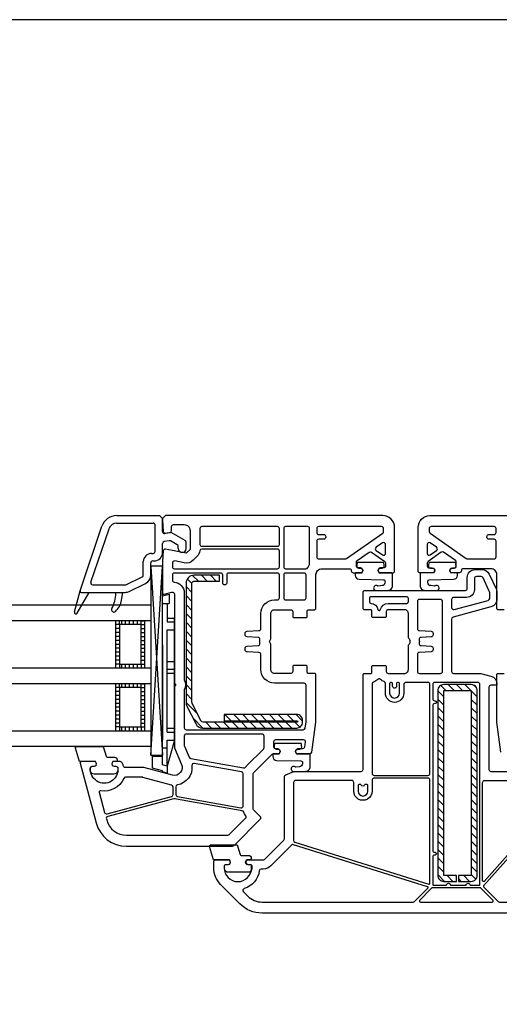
# Model space of a CAD drawing. Header units: millimetres. Extents: x 53645 to 137188, y 78097 to 135542.
# Tile 79 of 256: x 80845 to 80967, y 87603 to 87853. Entities that reach past the tile are written whole.
import ezdxf

# ---------------------------------------------------------------- set-up
doc = ezdxf.new("R2010")
doc.units = ezdxf.units.MM

# ---------------------------------------------------------------- blocks, each defined once
blk = doc.blocks.new('3432')
at = {"color": 0}
for p, q in [((1768.04, 3023.99), (1778.93, 3023.99)), ((1778.93, 3023.99), (1779.68, 3023.24)), ((1779.68, 3019.95), (1779.68, 3023.24)), ((1758.69, 3004.89), (1764.26, 3021.28)), ((1761.44, 3007.05), (1766.06, 3020.67)), ((1767.95, 3022.09), (1777.28, 3022.09)), ((1777.78, 3014.89), (1777.78, 3021.59)), ((1781.33, 3017.62), (1780.09, 3017.4)), ((1781.88, 3019.74), (1780.27, 3019.46)), ((1783.43, 3016.54), (1781.67, 3017.56)), ((1785.43, 3017.69), (1781.88, 3019.74)), ((1785.68, 3015.64), (1785.68, 3017.26)), ((1779.68, 3014.59), (1779.68, 3016.91)), ((1783.68, 3015.64), (1783.68, 3016.11)), ((1774.78, 3008.91), (1774.78, 3012.29)), ((1776.88, 3014.39), (1777.28, 3014.39)), ((1777.18, 3012.49), (1777.58, 3012.49)), ((1776.68, 3008.91), (1776.68, 3011.99)), ((1776.7, 2963.16), (1779.69, 3011.17)), ((1776.7, 3011.17), (1779.69, 2963.16)), ((1770.34, 3006.44), (1774.5, 3008.46)), ((1787.16, 3006.71), (1785.97, 3007.89)), ((1788.8, 3007.32), (1787.33, 3008.8)), ((1791.06, 3007.32), (1789.56, 3008.82)), ((1793.33, 3007.32), (1791.83, 3008.82)), ((1794.16, 3008.76), (1794.09, 3008.82)), ((1757.25, 2999.5), (1758.69, 3004.87)), ((1758.68, 3004.79), (1758.68, 3004.79)), ((1761.91, 3006.39), (1770.13, 3006.39)), ((1771.18, 3004.74), (1775.33, 3006.75)), ((1787.16, 3004.44), (1785.66, 3005.94)), ((1757.98, 2999.2), (1760.98, 3004.49)), ((1758.98, 3004.49), (1770.13, 3004.49)), ((1767.79, 3004.32), (1767.79, 3004.49)), ((1769.23, 3002.47), (1769.59, 3004.49)), ((1779.68, 3003.6), (1781.38, 3004.06)), ((1779.68, 2960.64), (1779.68, 3003.6)), ((1781.38, 3004.06), (1781.38, 3001.66)), ((1787.16, 3002.18), (1785.66, 3003.68)), ((1779.68, 3001.66), (1781.38, 3001.66)), ((1780.88, 3001.66), (1780.88, 2996.96)), ((1787.16, 2999.92), (1785.66, 3001.42)), ((1768.7, 2997.28), (1767.7, 2997.28)), ((1768.7, 2996.28), (1768.7, 2997.28)), ((1769.2, 2997.28), (1769.2, 2996.28)), ((1770.2, 2997.28), (1770.2, 2996.28)), ((1771.2, 2997.28), (1771.2, 2996.28)), ((1772.2, 2997.28), (1772.2, 2996.28)), ((1773.2, 2997.28), (1773.2, 2996.28)), ((1774.2, 2997.28), (1775.2, 2997.28)), ((1774.2, 2996.28), (1774.2, 2997.28)), ((1780.88, 2997.96), (1782.68, 2997.96)), ((1782.68, 2966.96), (1782.68, 2997.96)), ((1787.16, 2997.65), (1785.66, 2999.15)), ((1768.7, 2996.28), (1767.7, 2996.28)), ((1768.7, 2996.28), (1767.7, 2996.28)), ((1768.7, 2995.28), (1767.7, 2995.28)), ((1774.2, 2996.28), (1775.2, 2996.28)), ((1774.2, 2996.28), (1775.2, 2996.28)), ((1774.2, 2995.28), (1775.2, 2995.28)), ((1780.88, 2996.96), (1782.68, 2996.96)), ((1780.88, 2994.96), (1782.68, 2994.96)), ((1780.88, 2968.96), (1780.88, 2994.96)), ((1787.16, 2995.39), (1785.66, 2996.89)), ((1768.7, 2994.28), (1767.7, 2994.28)), ((1768.7, 2993.28), (1767.7, 2993.28)), ((1768.7, 2992.28), (1767.7, 2992.28)), ((1774.2, 2994.28), (1775.2, 2994.28)), ((1774.2, 2993.28), (1775.2, 2993.28)), ((1774.2, 2992.28), (1775.2, 2992.28)), ((1787.16, 2993.13), (1785.66, 2994.63)), ((1787.16, 2990.87), (1785.66, 2992.37)), ((1768.7, 2991.28), (1767.7, 2991.28)), ((1768.7, 2990.28), (1767.7, 2990.28)), ((1774.2, 2991.28), (1775.2, 2991.28)), ((1774.2, 2990.28), (1775.2, 2990.28)), ((1779.68, 2991.19), (1779.68, 2966.99)), ((1787.16, 2988.6), (1785.66, 2990.1)), ((1768.7, 2989.28), (1767.7, 2989.28)), ((1768.7, 2988.28), (1767.7, 2988.28)), ((1768.7, 2987.28), (1767.7, 2987.28)), ((1774.2, 2989.28), (1775.2, 2989.28)), ((1774.2, 2988.28), (1775.2, 2988.28)), ((1774.2, 2987.28), (1775.2, 2987.28)), ((1787.16, 2986.34), (1785.66, 2987.84)), ((1768.7, 2986.28), (1767.7, 2986.28)), ((1768.7, 2986.28), (1768.7, 2985.28)), ((1769.2, 2986.28), (1769.2, 2985.28)), ((1770.2, 2986.28), (1770.2, 2985.28)), ((1771.2, 2986.28), (1771.2, 2985.28)), ((1772.2, 2986.28), (1772.2, 2985.28)), ((1773.2, 2986.28), (1773.2, 2985.28)), ((1774.2, 2986.28), (1774.2, 2985.28)), ((1774.2, 2986.28), (1775.2, 2986.28)), ((1780.88, 2986.96), (1782.68, 2986.96)), ((1780.88, 2984.96), (1782.68, 2984.96)), ((1787.16, 2984.08), (1785.66, 2985.58)), ((1780.88, 2983.96), (1782.68, 2983.96)), ((1787.16, 2981.82), (1785.66, 2983.32)), ((1768.7, 2981.28), (1767.7, 2981.28)), ((1768.7, 2980.28), (1767.7, 2980.28)), ((1768.7, 2980.28), (1767.7, 2980.28)), ((1768.7, 2980.28), (1768.7, 2981.28)), ((1769.2, 2981.28), (1769.2, 2980.28)), ((1770.2, 2981.28), (1770.2, 2980.28)), ((1771.2, 2981.28), (1771.2, 2980.28)), ((1772.2, 2981.28), (1772.2, 2980.28)), ((1773.2, 2981.28), (1773.2, 2980.28)), ((1774.2, 2981.28), (1775.2, 2981.28)), ((1774.2, 2980.28), (1774.2, 2981.28)), ((1774.2, 2980.28), (1775.2, 2980.28)), ((1774.2, 2980.28), (1775.2, 2980.28)), ((1787.16, 2979.55), (1785.66, 2981.05)), ((1851.7, 2979.55), (1850.41, 2980.84)), ((1853.82, 2979.55), (1852.32, 2981.05)), ((1855.94, 2979.55), (1854.44, 2981.05)), ((1858.06, 2979.55), (1856.56, 2981.05)), ((1859.54, 2980.19), (1858.83, 2980.91)), ((1768.7, 2979.28), (1767.7, 2979.28)), ((1768.7, 2978.28), (1767.7, 2978.28)), ((1768.7, 2977.28), (1767.7, 2977.28)), ((1774.2, 2979.28), (1775.2, 2979.28)), ((1774.2, 2978.28), (1775.2, 2978.28)), ((1774.2, 2977.28), (1775.2, 2977.28)), ((1787.16, 2977.29), (1785.66, 2978.79)), ((1851.19, 2977.94), (1849.69, 2979.44)), ((1851.19, 2975.82), (1849.69, 2977.32)), ((1859.69, 2977.93), (1858.19, 2979.43)), ((1859.69, 2975.8), (1858.19, 2977.3)), ((1768.7, 2976.28), (1767.7, 2976.28)), ((1768.7, 2975.28), (1767.7, 2975.28)), ((1774.2, 2976.28), (1775.2, 2976.28)), ((1774.2, 2975.28), (1775.2, 2975.28)), ((1788.51, 2973.68), (1785.66, 2976.53)), ((1851.19, 2973.7), (1849.69, 2975.2)), ((1859.69, 2973.68), (1858.19, 2975.18)), ((1768.7, 2974.28), (1767.7, 2974.28)), ((1768.7, 2973.28), (1767.7, 2973.28)), ((1768.7, 2972.28), (1767.7, 2972.28)), ((1774.2, 2974.28), (1775.2, 2974.28)), ((1774.2, 2973.28), (1775.2, 2973.28)), ((1774.2, 2972.28), (1775.2, 2972.28)), ((1789.9, 2970.02), (1787.42, 2972.51)), ((1797.1, 2971.87), (1795.52, 2973.45)), ((1799.37, 2971.87), (1797.79, 2973.45)), ((1801.63, 2971.87), (1800.05, 2973.45)), ((1803.89, 2971.87), (1802.31, 2973.45)), ((1806.15, 2971.87), (1804.57, 2973.45)), ((1808.42, 2971.87), (1806.84, 2973.45)), ((1810.68, 2971.87), (1809.1, 2973.45)), ((1812.94, 2971.87), (1811.36, 2973.45)), ((1815.3, 2971.77), (1813.63, 2973.45)), ((1851.19, 2971.58), (1849.69, 2973.08)), ((1859.69, 2971.56), (1858.19, 2973.06)), ((1768.7, 2971.28), (1767.7, 2971.28)), ((1768.7, 2970.28), (1767.7, 2970.28)), ((1768.7, 2970.28), (1768.7, 2969.28)), ((1769.2, 2970.28), (1769.2, 2969.28)), ((1770.2, 2970.28), (1770.2, 2969.28)), ((1771.2, 2970.28), (1771.2, 2969.28)), ((1772.2, 2970.28), (1772.2, 2969.28)), ((1773.2, 2970.28), (1773.2, 2969.28)), ((1774.2, 2971.28), (1775.2, 2971.28)), ((1774.2, 2970.28), (1774.2, 2969.28)), ((1774.2, 2970.28), (1775.2, 2970.28)), ((1780.88, 2969.96), (1782.68, 2969.96)), ((1792.16, 2970.02), (1790.66, 2971.52)), ((1794.42, 2970.02), (1792.92, 2971.52)), ((1796.69, 2970.02), (1795.19, 2971.52)), ((1798.95, 2970.02), (1797.45, 2971.52)), ((1801.21, 2970.02), (1799.71, 2971.52)), ((1803.47, 2970.02), (1801.97, 2971.52)), ((1805.74, 2970.02), (1804.24, 2971.52)), ((1808, 2970.02), (1806.5, 2971.52)), ((1810.26, 2970.02), (1808.76, 2971.52)), ((1812.52, 2970.02), (1811.02, 2971.52)), ((1814.57, 2970.24), (1813.29, 2971.52)), ((1851.19, 2969.46), (1849.69, 2970.96)), ((1859.69, 2969.44), (1858.19, 2970.94)), ((1780.88, 2968.96), (1780.88, 2969.56)), ((1780.88, 2968.96), (1782.68, 2968.96)), ((1851.19, 2967.33), (1849.69, 2968.83)), ((1859.69, 2967.32), (1858.19, 2968.82)), ((1779.68, 2964.96), (1780.88, 2964.96)), ((1780.88, 2960.36), (1780.88, 2966.96)), ((1780.88, 2966.96), (1782.68, 2966.96)), ((1782.68, 2966.96), (1780.88, 2960.36)), ((1780.88, 2960.64), (1780.88, 2966.96)), ((1851.19, 2965.21), (1849.69, 2966.71)), ((1859.69, 2965.2), (1858.19, 2966.7)), ((1777.12, 2959.82), (1777.12, 2962.87)), ((1777.12, 2962.87), (1779.68, 2962.87)), ((1851.19, 2963.09), (1849.69, 2964.59)), ((1851.19, 2960.97), (1849.69, 2962.47)), ((1859.69, 2963.08), (1858.19, 2964.58)), ((1859.69, 2960.96), (1858.19, 2962.46)), ((1779.68, 2959.14), (1777.12, 2959.82)), ((1780.88, 2960.36), (1779.68, 2960.64)), ((1780.88, 2960.38), (1780.88, 2958.51)), ((1851.19, 2958.85), (1849.69, 2960.35)), ((1859.69, 2958.83), (1858.19, 2960.33)), ((1779.68, 2958.85), (1779.68, 2959.14)), ((1780.88, 2958.51), (1779.68, 2958.85)), ((1851.19, 2956.73), (1849.69, 2958.23)), ((1859.69, 2956.71), (1858.19, 2958.21)), ((1851.19, 2954.61), (1849.69, 2956.11)), ((1859.69, 2954.59), (1858.19, 2956.09)), ((1851.19, 2952.48), (1849.69, 2953.98)), ((1859.69, 2952.47), (1858.19, 2953.97)), ((1851.19, 2950.36), (1849.69, 2951.86)), ((1851.19, 2948.24), (1849.69, 2949.74)), ((1859.69, 2950.35), (1858.19, 2951.85)), ((1859.69, 2948.23), (1858.19, 2949.73)), ((1851.19, 2946.12), (1849.69, 2947.62)), ((1859.69, 2946.11), (1858.19, 2947.61)), ((1851.19, 2944), (1849.69, 2945.5)), ((1859.69, 2943.98), (1858.19, 2945.48)), ((1851.19, 2941.88), (1849.69, 2943.38)), ((1859.69, 2941.86), (1858.19, 2943.36)), ((1851.19, 2939.76), (1849.69, 2941.26)), ((1859.69, 2939.74), (1858.19, 2941.24)), ((1851.19, 2937.64), (1849.69, 2939.14)), ((1859.69, 2937.62), (1858.19, 2939.12)), ((1851.19, 2935.51), (1849.69, 2937.01)), ((1851.19, 2933.39), (1849.69, 2934.89)), ((1859.69, 2935.5), (1858.19, 2937)), ((1859.69, 2933.38), (1858.19, 2934.88)), ((1851.41, 2931.05), (1849.69, 2932.77)), ((1853.53, 2931.05), (1852.03, 2932.55)), ((1854.44, 2932.26), (1854.15, 2932.55)), ((1857.77, 2931.05), (1856.27, 2932.55)), ((1859.35, 2931.6), (1858.19, 2932.76)), ((1855.65, 2931.05), (1854.94, 2931.76))]:
    blk.add_line(p, q, dxfattribs=at)
for points in [[(2749.68, 3150), (949.68, 3150), (949.68, 2800), (2749.68, 2800)], [(1776.7, 2965.17), (1776.7, 2963.16), (1779.69, 2963.16), (1779.69, 3011.17), (1776.7, 3011.17)], [(1776.68, 2997.28), (1049.54, 2997.28), (1049.54, 3001.28), (1776.68, 3001.28)], [(1775.2, 2997.28), (1767.7, 2997.28), (1767.7, 2985.28), (1775.2, 2985.28)], [(1774.2, 2996.28), (1768.7, 2996.28), (1768.7, 2986.28), (1774.2, 2986.28)], [(1776.68, 2981.28), (1049.54, 2981.28), (1049.54, 2985.28), (1776.68, 2985.28)], [(1775.2, 2981.28), (1767.7, 2981.28), (1767.7, 2969.28), (1775.2, 2969.28)], [(1774.2, 2980.28), (1768.7, 2980.28), (1768.7, 2970.28), (1774.2, 2970.28)], [(1776.68, 2965.28), (1049.54, 2965.28), (1049.54, 2969.28), (1776.68, 2969.28)]]:
    blk.add_lwpolyline(points, close=True, dxfattribs=at)
for points in [[(1780.43, 3023.99), (1779.68, 3023.24), (1779.68, 3022.74), (1779.86, 3019.96, 0.446275), (1780.45, 3019.5), (1781.57, 3019.7, 0.36397), (1781.98, 3020.19), (1781.98, 3021.19, -0.414214), (1782.48, 3021.69), (1785.18, 3021.69, -0.414214), (1786.68, 3020.19), (1786.68, 3015.42), (1785.68, 3014.42), (1780.46, 3015.48, 0.454146), (1779.86, 3015.03), (1779.68, 3012.4, 0.016582), (1779.68, 3012.2), (1779.68, 3004.29, 0.493145), (1780.06, 3004), (1782.05, 3004.54, -0.493145), (1782.68, 3004.06), (1782.68, 2981.71, 0.201513), (1782.83, 2981.35, -0.420084), (1782.83, 2980.64, 0.201513), (1782.68, 2980.28), (1782.68, 2964.99), (1784.51, 2960.79, -0.628383), (1782.16, 2958.06), (1774.95, 2959.99), (1770.18, 2959.99, -0.414214), (1769.68, 2960.49, 0.414214), (1768.68, 2961.49), (1767.03, 2961.49), (1766.86, 2961.19, 0.57735), (1767.38, 2960.29), (1767.81, 2960.29, -0.38517), (1768.31, 2959.84, -1.105542), (1761.35, 2959.84, -0.38517), (1761.84, 2960.29), (1762.28, 2960.29, 0.57735), (1762.8, 2961.19), (1762.62, 2961.49), (1758.98, 2961.49, 0.493145), (1758.69, 2961.12), (1762.76, 2945.92, 0.339454), (1770.49, 2939.99), (1797.26, 2939.99, 0.198912), (1797.97, 2940.29), (1804.53, 2946.85, 0.414214), (1804.53, 2947.55), (1802.82, 2949.26, -0.198912), (1802.68, 2949.62), (1802.68, 2958.29, -0.198912), (1802.82, 2958.64), (1807.53, 2963.35, -0.198912), (1807.89, 2963.49), (1809.32, 2963.49), (1809.5, 2963.79, 0.57735), (1808.98, 2964.69), (1808.48, 2964.69, -0.414214), (1807.98, 2965.19), (1807.98, 2966.59, -0.414214), (1808.48, 2967.09), (1815.47, 2967.09, -0.455633), (1815.96, 2966.52), (1815.77, 2965.12, -0.373972), (1815.27, 2964.69), (1814.08, 2964.69, 0.57735), (1813.56, 2963.79), (1813.73, 2963.49), (1817.12, 2963.49, 0.373885), (1817.61, 2963.92), (1818.68, 2971.49), (1818.68, 2983.59, 0.414214), (1818.38, 2983.89), (1816.78, 2983.89, -0.414214), (1816.48, 2984.19), (1816.48, 2985.59, 0.414214), (1816.18, 2985.89), (1813.08, 2985.89, 0.414214), (1812.78, 2985.59), (1812.78, 2984.39, -0.414214), (1812.28, 2983.89), (1808.18, 2983.89, -0.414214), (1807.18, 2984.89), (1807.18, 2991.28, 0.201513), (1807.03, 2991.64, -0.420084), (1807.03, 2992.35, 0.201513), (1807.18, 2992.71), (1807.18, 2999.09, -0.414214), (1808.18, 3000.09), (1812.28, 3000.09, -0.414214), (1812.78, 2999.59), (1812.78, 2998.39, 0.414214), (1813.08, 2998.09), (1816.18, 2998.09, 0.414214), (1816.48, 2998.39), (1816.48, 2999.79, -0.414214), (1816.78, 3000.09), (1818.38, 3000.09, 0.414214), (1818.68, 3000.39), (1818.68, 3008.99, -0.414214), (1820.18, 3010.49), (1827.18, 3010.49, -0.414214), (1827.68, 3009.99, 0.414214), (1828.18, 3009.49), (1830.32, 3009.49), (1830.5, 3009.79, 0.57735), (1829.98, 3010.69), (1829.48, 3010.69, -0.414214), (1828.98, 3011.19), (1828.98, 3012.17, -0.244698), (1829.19, 3012.58), (1832.24, 3014.71, -0.315299), (1832.82, 3014.71), (1836.17, 3012.37, -0.244698), (1836.38, 3011.96), (1836.38, 3011.19, -0.414214), (1835.88, 3010.69), (1835.08, 3010.69, 0.57735), (1834.56, 3009.79), (1834.73, 3009.49), (1838.38, 3009.49, 0.414214), (1838.68, 3009.79), (1838.68, 3020.99, 0.414214), (1835.68, 3023.99)], [(1789.68, 3021.19, 0.414214), (1789.18, 3020.69), (1789.18, 3016.69, 0.414214), (1789.68, 3016.19), (1808.88, 3016.19, 0.414214), (1809.38, 3016.69), (1809.38, 3020.69, 0.414214), (1808.88, 3021.19)], [(1810.98, 3021.19, 0.414214), (1810.48, 3020.69), (1810.48, 3010.99, 0.414214), (1810.98, 3010.49), (1816.15, 3010.49, 0.284915), (1816.6, 3010.77, -0.045769), (1816.98, 3011.39, 0.162278), (1817.08, 3011.69), (1817.08, 3020.69, 0.414214), (1816.58, 3021.19)], [(1819.38, 3021.19, 0.414214), (1818.88, 3020.69), (1818.88, 3019.69, 0.414214), (1819.38, 3019.19), (1820.68, 3019.19, -0.414214), (1821.18, 3018.69), (1821.18, 3018.49, -0.414214), (1820.68, 3017.99), (1819.38, 3017.99, 0.414214), (1818.88, 3017.49), (1818.88, 3013.48, 0.436376), (1819.42, 3012.98, -0.01877), (1819.68, 3012.99), (1826.14, 3012.99, 0.153915), (1826.43, 3013.08), (1835.67, 3019.55, 0.244698), (1835.88, 3019.96), (1835.88, 3020.69, 0.414214), (1835.38, 3021.19)], [(1847.98, 3021.19, 0.414214), (1847.48, 3020.69), (1847.48, 3019.96, 0.244698), (1847.69, 3019.55), (1856.92, 3013.08, 0.153915), (1857.21, 3012.99), (1863.68, 3012.99, -0.01877), (1863.94, 3012.98, 0.436376), (1864.48, 3013.48), (1864.48, 3017.49, 0.414214), (1863.98, 3017.99), (1862.68, 3017.99, -0.414214), (1862.18, 3018.49), (1862.18, 3018.69, -0.414214), (1862.68, 3019.19), (1863.98, 3019.19, 0.414214), (1864.48, 3019.69), (1864.48, 3020.69, 0.414214), (1863.98, 3021.19)], [(1789.65, 3015.49, 0.372896), (1789.15, 3015.07, -0.161969), (1788.45, 3013.65), (1787.45, 3012.65, -0.251647), (1785.18, 3011.97), (1782.78, 3012.46, 0.4743), (1782.18, 3011.97), (1782.18, 3010.99, 0.414214), (1782.68, 3010.49), (1808.88, 3010.49, 0.414214), (1809.38, 3010.99), (1809.38, 3014.99, 0.414214), (1808.88, 3015.49)], [(1833.98, 3015.93, 0.520567), (1833.98, 3015.11), (1835.59, 3013.99, 0.606815), (1836.38, 3014.4), (1836.38, 3016.65, 0.606815), (1835.59, 3017.06)], [(1847.76, 3017.06, 0.606815), (1846.98, 3016.65), (1846.98, 3014.4, 0.606815), (1847.76, 3013.99), (1849.37, 3015.11, 0.520567), (1849.37, 3015.93)], [(1835.54, 3010.67, 0.414214), (1836.04, 3011.17, 0.054959), (1835.96, 3011.93, 0.351258), (1835.76, 3012.09), (1829.32, 3012.09, 0.351258), (1829.13, 3011.93, 0.054959), (1829.04, 3011.17, 0.414214), (1829.54, 3010.67), (1829.99, 3010.67, -0.57735), (1830.51, 3009.77), (1830.34, 3009.47), (1828.88, 3009.47, 0.414214), (1828.68, 3009.27), (1828.68, 3008.8, 0.407864), (1829.65, 3007.8), (1835.87, 3007.67, -0.433601), (1836.26, 3007.23), (1836.23, 3006.91, -0.363714), (1835.5, 3006.19), (1834.54, 3006.1, -0.169782), (1834.34, 3006.15, 1.241435), (1833.89, 3004.99), (1836.98, 3004.99, 0.414214), (1838.18, 3006.19), (1838.18, 3009.17, 0.414214), (1837.88, 3009.47), (1834.75, 3009.47), (1834.57, 3009.77, -0.57735), (1835.09, 3010.67)], [(1848.26, 3010.67, -0.57735), (1848.78, 3009.77), (1848.61, 3009.47), (1845.47, 3009.47, 0.414214), (1845.17, 3009.17), (1845.17, 3006.19, 0.414214), (1846.37, 3004.99), (1849.46, 3004.99, 1.241435), (1849.01, 3006.15, -0.169782), (1848.82, 3006.1), (1847.86, 3006.19, -0.363714), (1847.13, 3006.91), (1847.1, 3007.23, -0.433601), (1847.49, 3007.67), (1853.7, 3007.8, 0.407864), (1854.68, 3008.8), (1854.68, 3009.27, 0.414214), (1854.48, 3009.47), (1853.02, 3009.47), (1852.84, 3009.77, -0.57735), (1853.36, 3010.67), (1853.81, 3010.67, 0.414214), (1854.31, 3011.17, 0.054959), (1854.23, 3011.93, 0.351258), (1854.03, 3012.09), (1847.59, 3012.09, 0.351258), (1847.4, 3011.93, 0.054959), (1847.31, 3011.17, 0.414214), (1847.81, 3010.67)], [(1796.48, 3009.39, 0.414214), (1795.98, 3008.89), (1795.98, 3006.89, -1), (1794.98, 3006.89), (1794.98, 3008.89, 0.414214), (1794.48, 3009.39), (1782.68, 3009.39, 0.414214), (1782.18, 3008.89), (1782.18, 3007.6, 0.387795), (1782.63, 3007.1, -0.387795), (1785.18, 3004.32), (1785.18, 2982.3, -0.229416), (1785.18, 2979.69), (1785.18, 2970.09, 0.414214), (1785.68, 2969.59), (1815.45, 2969.59, 0.373972), (1815.95, 2970.02), (1816.17, 2971.63, 0.034844), (1816.18, 2971.7), (1816.18, 2980.89, 0.414214), (1815.68, 2981.39), (1808.18, 2981.39, -0.414214), (1804.68, 2984.89), (1804.68, 2988.71, 0.39896), (1804.2, 2989.21), (1801.15, 2989.37, -0.39896), (1800.68, 2989.87), (1800.68, 2990.3, -0.39896), (1801.15, 2990.8), (1803.95, 2990.95, 0.442836), (1804.41, 2991.52, -0.074681), (1804.41, 2992.47, 0.442836), (1803.95, 2993.04), (1801.15, 2993.19, -0.39896), (1800.68, 2993.69), (1800.68, 2994.12, -0.39896), (1801.15, 2994.62), (1804.2, 2994.78, 0.39896), (1804.68, 2995.28), (1804.68, 2999.09, -0.414214), (1808.18, 3002.59), (1808.88, 3002.59, 0.414214), (1809.38, 3003.09), (1809.38, 3008.89, 0.414214), (1808.88, 3009.39)], [(1785.66, 3006.82), (1785.66, 2976.5, 0.116434), (1785.87, 2975.6), (1788.1, 2971.13, 0.284079), (1789.89, 2970.02), (1813.8, 2970.02, 0.414214), (1815.3, 2971.52), (1815.3, 2971.95, 0.414214), (1813.8, 2973.45), (1795.3, 2973.45), (1795.3, 2971.87), (1813.9, 2971.87, -0.940252), (1813.92, 2971.52), (1790.02, 2971.52, -0.228035), (1789.45, 2971.8), (1787.21, 2976.27, -0.116434), (1787.16, 2976.5), (1787.16, 3006.82, -0.414214), (1787.66, 3007.32), (1794.16, 3007.32), (1794.16, 3008.82), (1787.66, 3008.82, 0.414214)], [(1810.98, 3009.39, 0.414214), (1810.48, 3008.89), (1810.48, 3003.09, 0.414214), (1810.98, 3002.59), (1815.68, 3002.59, 0.414214), (1816.18, 3003.09), (1816.18, 3008.89, 0.414214), (1815.68, 3009.39)], [(1853.18, 3000.61, 0.493145), (1853.81, 3000.13), (1862.51, 3002.46, 0.339454), (1862.88, 3002.94), (1862.88, 3004.14, 0.110636), (1862.69, 3005), (1861.17, 3008.21, 0.290275), (1860.72, 3008.49), (1859.48, 3008.49, 0.414214), (1858.98, 3007.99), (1858.98, 3005.19, -0.414214), (1856.98, 3003.19), (1853.68, 3003.19, 0.414214), (1853.18, 3002.69)], [(1832.28, 3002.19, 0.389983), (1832.74, 3001.69, -0.342075), (1834.45, 3000.11, 0.81398), (1835.04, 3000.09, -0.345604), (1837.08, 3001.69), (1841.18, 3001.69, -0.040522), (1841.6, 3001.66, 0.462498), (1842.18, 3002.15), (1842.18, 3002.89, 0.414214), (1841.68, 3003.39), (1832.78, 3003.39, 0.414214), (1832.28, 3002.89)], [(1844.48, 2984.39, 0.414214), (1844.98, 2983.89), (1850.38, 2983.89, 0.414214), (1850.88, 2984.39), (1850.88, 3002.19, 0.414214), (1850.38, 3002.69), (1844.98, 3002.69, 0.414214), (1844.48, 3002.19), (1844.48, 2995.27, 0.39896), (1844.95, 2994.77), (1848, 2994.61, -0.39896), (1848.48, 2994.11), (1848.48, 2993.68, -0.39896), (1848, 2993.18), (1845.41, 2993.04, 0.448274), (1844.94, 2992.46, -0.083813), (1844.94, 2991.53, 0.448274), (1845.41, 2990.95), (1848, 2990.81, -0.39896), (1848.48, 2990.31), (1848.48, 2989.88, -0.39896), (1848, 2989.38), (1844.95, 2989.22, 0.39896), (1844.48, 2988.72)], [(1832.98, 2958.49, 0.414214), (1833.48, 2957.99), (1847.18, 2957.99, 0.414214), (1847.68, 2958.49), (1847.68, 2981.09, 0.414214), (1847.18, 2981.59), (1841.53, 2981.59, 0.414214), (1841.03, 2981.09), (1841.03, 2978.89, -1), (1836.33, 2978.89), (1836.33, 2981.34, 0.304499), (1836.02, 2981.8, -0.095018), (1835.13, 2982.38, 0.41121), (1834.43, 2982.37, -0.125288), (1833.33, 2981.71, 0.330344), (1832.98, 2981.23)], [(1837.43, 2978.89, 1), (1839.93, 2978.89), (1839.93, 2981.29, 0.490314), (1839.55, 2981.58, 0.490314), (1839.18, 2981.29), (1839.18, 2980.64, -1), (1838.18, 2980.64), (1838.18, 2981.29, 0.490314), (1837.8, 2981.58, 0.490314), (1837.43, 2981.29)], [(1848.38, 2938.94, 0.414214), (1848.88, 2938.44), (1849.03, 2938.44, -1), (1849.03, 2937.74), (1848.88, 2937.74, 0.414214), (1848.38, 2937.24), (1848.38, 2930.29, 0.414214), (1848.58, 2930.09), (1851.88, 2930.09, -1), (1852.88, 2930.09), (1856.88, 2930.09, -1), (1857.88, 2930.09), (1860.18, 2930.09, 0.414214), (1860.38, 2930.29), (1860.38, 2981.09, 0.414214), (1859.88, 2981.59), (1848.88, 2981.59, 0.414214), (1848.38, 2981.09), (1848.38, 2977.44, 0.414214), (1848.88, 2976.94), (1849.03, 2976.94, -1), (1849.03, 2976.24), (1848.88, 2976.24, 0.414214), (1848.38, 2975.74)], [(1849.69, 2979.55), (1849.69, 2932.55, 0.414214), (1851.19, 2931.05), (1854.44, 2931.05), (1854.44, 2932.55), (1851.19, 2932.55), (1851.19, 2979.55), (1858.19, 2979.55), (1858.19, 2932.55), (1854.94, 2932.55), (1854.94, 2931.05), (1858.19, 2931.05, 0.414214), (1859.69, 2932.55), (1859.69, 2979.55, 0.414214), (1858.19, 2981.05), (1851.19, 2981.05, 0.414214)], [(1785.68, 2968.49, 0.414214), (1785.18, 2967.99), (1785.18, 2965.62, 0.103244), (1785.22, 2965.42), (1786.46, 2962.57, 0.251284), (1786.84, 2962.28), (1800.3, 2959.9, 0.28183), (1800.78, 2960.09, -0.034736), (1801.06, 2960.41), (1805.33, 2964.68, 0.198912), (1805.48, 2965.04), (1805.48, 2967.99, 0.414214), (1804.98, 2968.49)], [(1767.44, 2962.61, -0.414214), (1768.14, 2961.91), (1768.14, 2961.81, -0.414214), (1767.84, 2961.51), (1766.99, 2961.51), (1766.82, 2961.21, 0.57735), (1767.34, 2960.31), (1767.79, 2960.31, -0.414214), (1768.29, 2959.81), (1768.29, 2959.51, -0.020024), (1768.27, 2959.23, -0.390947), (1767.28, 2958.31), (1762.29, 2958.31, -0.390947), (1761.3, 2959.23), (1761.29, 2959.51), (1761.29, 2959.81, -0.414214), (1761.79, 2960.31), (1762.24, 2960.31, 0.57735), (1762.76, 2961.21), (1762.58, 2961.51), (1758.54, 2961.51), (1757.52, 2964.89, -0.502334), (1757.81, 2965.28), (1764.57, 2965.28), (1765.3, 2962.84, 0.349418), (1765.59, 2962.61)], [(1814.56, 2964.67, 0.414214), (1815.06, 2965.17, 0.054959), (1814.97, 2965.93, 0.351258), (1814.78, 2966.09), (1808.34, 2966.09, 0.351258), (1808.14, 2965.93, 0.054959), (1808.06, 2965.17, 0.414214), (1808.56, 2964.67), (1809.01, 2964.67, -0.57735), (1809.53, 2963.77), (1809.35, 2963.47), (1807.89, 2963.47, 0.414214), (1807.69, 2963.27), (1807.69, 2962.8, 0.407864), (1808.67, 2961.8), (1814.88, 2961.67, -0.433601), (1815.27, 2961.23), (1815.24, 2960.91, -0.363714), (1814.51, 2960.19), (1813.55, 2960.1, -0.169782), (1813.36, 2960.15, 1.241435), (1812.91, 2958.99), (1816, 2958.99, 0.414214), (1817.2, 2960.19), (1817.2, 2963.17, 0.414214), (1816.9, 2963.47), (1813.76, 2963.47), (1813.59, 2963.77, -0.57735), (1814.11, 2964.67)], [(1787.74, 2961, 0.498043), (1787.15, 2960.46, -0.394481), (1783.44, 2955.56, 0.365019), (1783.03, 2955.07), (1783.03, 2953.11, 0.36397), (1783.44, 2952.62), (1799.59, 2949.77, 0.466308), (1800.18, 2950.26), (1800.18, 2958.39, 0.36397), (1799.77, 2958.88)], [(1770.28, 2957.49, 0.293253), (1769.83, 2957.2, -0.339137), (1763.91, 2954.07, 0.546119), (1763.58, 2953.7), (1764.94, 2948.59, 0.414214), (1765.56, 2948.24), (1781.96, 2952.63, 0.339454), (1782.33, 2953.11), (1782.33, 2955.05, 0.339454), (1781.96, 2955.53), (1774.69, 2957.48, 0.065543), (1774.56, 2957.49)], [(1847.68, 2930.49), (1847.68, 2956.79, 0.414214), (1847.18, 2957.29), (1833.48, 2957.29, 0.414214), (1832.98, 2956.79), (1832.98, 2954, -1.000403), (1828.28, 2953.99), (1828.28, 2956.19, 0.414214), (1827.78, 2956.69), (1813.48, 2956.69, 0.414214), (1812.98, 2956.19), (1812.98, 2941.48, 0.327721), (1813.33, 2941), (1847.42, 2930.3, 0.506341)], [(1831.88, 2953.99), (1831.88, 2955.39, 0.414214), (1831.58, 2955.69), (1831.32, 2955.69, 0.298219), (1831.04, 2955.51, -0.654659), (1830.22, 2955.51, 0.298219), (1829.94, 2955.69), (1829.68, 2955.69, 0.414214), (1829.38, 2955.39), (1829.38, 2953.99, 1)], [(1875.53, 2946.89), (1861.43, 2931.06, -0.689277), (1861.08, 2931.19), (1861.08, 2956.19, -0.414214), (1861.58, 2956.69), (1877.38, 2956.69, -0.414214), (1877.88, 2956.19), (1877.88, 2950.78, -0.198912), (1877.73, 2950.42), (1876.42, 2949.11, 0.202838), (1875.66, 2947.23, -0.187842)], [(1783.2, 2951.95, 0.109518), (1781.9, 2951.89), (1765.74, 2947.56, 0.414214), (1765.38, 2946.95), (1765.46, 2946.65, 0.339454), (1770.49, 2942.79), (1796.1, 2942.79, 0.198912), (1796.81, 2943.09), (1800.8, 2947.07, 0.382222), (1800.84, 2947.74, -0.088112), (1800.33, 2948.66, 0.274835), (1799.95, 2949)], [(1861.33, 2929.9, 0.397391), (1861.34, 2929.62), (1865.03, 2925.94, 0.198912), (1865.38, 2925.79), (1878.36, 2925.79, 0.198912), (1882.04, 2927.32), (1886.94, 2932.22, 0.198912), (1887.88, 2934.48), (1887.88, 2935.99, 0.414214), (1887.38, 2936.49), (1886.52, 2936.49, -0.198912), (1884.54, 2937.31), (1876.42, 2945.43, -0.032912), (1876.2, 2945.69, 0.470834), (1875.42, 2945.72)], [(1801.54, 2937.66, -0.414214), (1802.24, 2936.96), (1802.24, 2936.86, -0.414214), (1801.94, 2936.56), (1801.09, 2936.56), (1800.92, 2936.26, 0.57735), (1801.44, 2935.36), (1801.89, 2935.36, -0.414214), (1802.39, 2934.86), (1802.39, 2934.56, -0.020024), (1802.37, 2934.28, -0.390947), (1801.38, 2933.36), (1796.39, 2933.36, -0.390947), (1795.4, 2934.28), (1795.39, 2934.56), (1795.39, 2934.86, -0.414214), (1795.89, 2935.36), (1796.34, 2935.36, 0.57735), (1796.86, 2936.26), (1796.68, 2936.56), (1792.64, 2936.56), (1791.62, 2939.94, -0.502334), (1791.91, 2940.33), (1798.67, 2940.33), (1799.4, 2937.89, 0.349418), (1799.69, 2937.66)], [(1800.44, 2929.23, 0.565751), (1800.23, 2928.4), (1801.32, 2927.32, 0.198912), (1804.99, 2925.79), (1843.38, 2925.79, 0.198912), (1843.73, 2925.94), (1847.14, 2929.35, 0.563357), (1847.06, 2929.68), (1812.99, 2940.37, 0.279298), (1812.48, 2940.25), (1807.25, 2935.02, -0.199351), (1805.27, 2934.19), (1804.77, 2934.19, 0.375565), (1804.28, 2933.76, -0.293055)], [(1845.09, 2926.31, 0.668179), (1845.3, 2925.79), (1863.46, 2925.79, 0.668179), (1863.67, 2926.31), (1860.64, 2929.34, 0.198912), (1860.5, 2929.39), (1848.26, 2929.39, 0.198912), (1848.11, 2929.34)]]:
    blk.add_lwpolyline(points, format="xyb", close=True, dxfattribs=at)
for points in [[(1865.74, 2963.92), (1864.68, 2971.49), (1864.68, 2983.59, -0.414214), (1864.98, 2983.89), (1866.58, 2983.89, 0.414214)], [(1866.58, 3000.09), (1864.98, 3000.09, -0.414214), (1864.68, 3000.39), (1864.68, 3008.99, 0.414214), (1863.18, 3010.49), (1856.18, 3010.49, 0.414214), (1855.68, 3009.99, -0.414214), (1855.18, 3009.49), (1853.03, 3009.49), (1852.86, 3009.79, -0.57735), (1853.38, 3010.69), (1853.88, 3010.69, 0.414214), (1854.38, 3011.19), (1854.38, 3012.17, 0.244698), (1854.16, 3012.58), (1851.11, 3014.71, 0.315299), (1850.54, 3014.71), (1847.19, 3012.37, 0.244698), (1846.98, 3011.96), (1846.98, 3011.19, 0.414214), (1847.48, 3010.69), (1848.28, 3010.69, -0.57735), (1848.8, 3009.79), (1848.62, 3009.49), (1844.98, 3009.49, -0.414214), (1844.68, 3009.79), (1844.68, 3020.99, -0.414214), (1847.68, 3023.99), (1902.93, 3023.99)], [(1878.36, 2922.99), (1804.99, 2922.99, -0.198912), (1799.34, 2925.34), (1794.44, 2930.24, -0.198912), (1792.68, 2934.48), (1792.68, 2936.19, -0.416494), (1792.98, 2936.49), (1796.62, 2936.49), (1796.8, 2936.19, -0.57735), (1796.28, 2935.29), (1795.83, 2935.29, 0.414214), (1795.33, 2934.79), (1795.33, 2934.49, 1), (1802.33, 2934.49), (1802.33, 2934.79, 0.414214), (1801.83, 2935.29), (1801.38, 2935.29, -0.57735), (1800.86, 2936.19), (1801.03, 2936.49), (1805.27, 2936.49, 0.198912), (1805.62, 2936.64), (1810.53, 2941.55, 0.198912), (1810.68, 2941.9), (1810.68, 2957.66, -0.306678), (1810.99, 2958.12), (1813.09, 2958.96, -0.095415), (1813.27, 2958.99), (1830.18, 2958.99, 0.414214), (1830.68, 2959.49), (1830.68, 2983.59, -0.414214), (1830.98, 2983.89), (1832.58, 2983.89, 0.414214), (1832.88, 2984.19), (1832.88, 2985.59, -0.414214), (1833.18, 2985.89), (1836.28, 2985.89, -0.414214), (1836.58, 2985.59), (1836.58, 2984.39, 0.414214), (1837.08, 2983.89), (1841.18, 2983.89, 0.414214), (1842.18, 2984.89), (1842.18, 2990.88, -0.213422), (1842.34, 2991.25, 0.447214), (1842.34, 2992.74, -0.213422), (1842.18, 2993.11), (1842.18, 2999.09, 0.414214), (1841.18, 3000.09), (1837.08, 3000.09, 0.414214), (1836.58, 2999.59), (1836.58, 2998.39, -0.414214), (1836.28, 2998.09), (1833.18, 2998.09, -0.414214), (1832.88, 2998.39), (1832.88, 2999.79, 0.414214), (1832.58, 3000.09), (1830.98, 3000.09, -0.414214), (1830.68, 3000.39), (1830.68, 3004.49, -0.414214), (1831.18, 3004.99), (1856.68, 3004.99, 0.414214), (1857.18, 3005.49), (1857.18, 3008.29, -0.414214), (1859.18, 3010.29), (1860.91, 3010.29, -0.290275), (1862.72, 3009.15), (1864.49, 3005.4, -0.110636), (1864.68, 3004.55), (1864.68, 3002.71, -0.339454), (1863.2, 3000.78), (1853.55, 2998.19, 0.339454), (1853.18, 2997.71), (1853.18, 2984.39, 0.414214), (1853.68, 2983.89), (1860.64, 2983.89), (1863.2, 2983.21, -0.339454), (1864.68, 2981.28), (1864.68, 2981.19, -0.414214), (1864.38, 2980.89), (1863.18, 2980.89, 0.414214), (1862.68, 2980.39), (1862.68, 2959.49, 0.414214), (1863.18, 2958.99), (1878.08, 2958.99, -0.095415)]]:
    blk.add_lwpolyline(points, format="xyb", dxfattribs=at)
for centre, radius, start, end in [((1768.04, 3019.99), 4, 90, 161.2519), ((1768.04, 3019.99), 2.1, 90, 161.2519), ((1777.28, 3021.59), 0.5, 0, 90), ((1780.18, 3019.95), 0.5, 180, 280), ((1780.18, 3016.91), 0.5, 100, 180), ((1781.42, 3017.12), 0.5, 60, 100), ((1785.18, 3017.26), 0.5, 0, 60), ((1777.28, 3014.89), 0.5, 270, 0), ((1783.18, 3016.11), 0.5, 0, 60), ((1784.68, 3015.64), 1, 180, 0), ((1776.88, 3012.29), 2.1, 90, 180), ((1777.18, 3011.99), 0.5, 90, 180), ((1777.58, 3014.59), 2.1, 270, 0), ((1774.28, 3008.91), 0.5, 295.9205, 0), ((1774.28, 3008.91), 2.4, 295.9205, 0), ((1758.98, 3004.79), 0.3, 161.2519, 270), ((1761.91, 3006.89), 0.5, 161.2519, 270), ((1770.13, 3006.89), 0.5, 270, 295.9205), ((1770.13, 3006.89), 2.4, 270, 295.9205), ((1759.79, 3004.32), 8, 330.58, 0), ((1764.31, 3003.34), 5, 312.486, 350), ((1767.28, 3000.09), 0.6, 150.58, 312.486), ((1757.63, 2999.39), 0.4, 165, 330.5133)]:
    blk.add_arc(centre, radius, start, end, dxfattribs=at)

msp = doc.modelspace()

# ---------------------------------------------------------------- block references
msp.add_blockref('3432', (79101.57, 84702.83))

doc.saveas('drawing.dxf')
